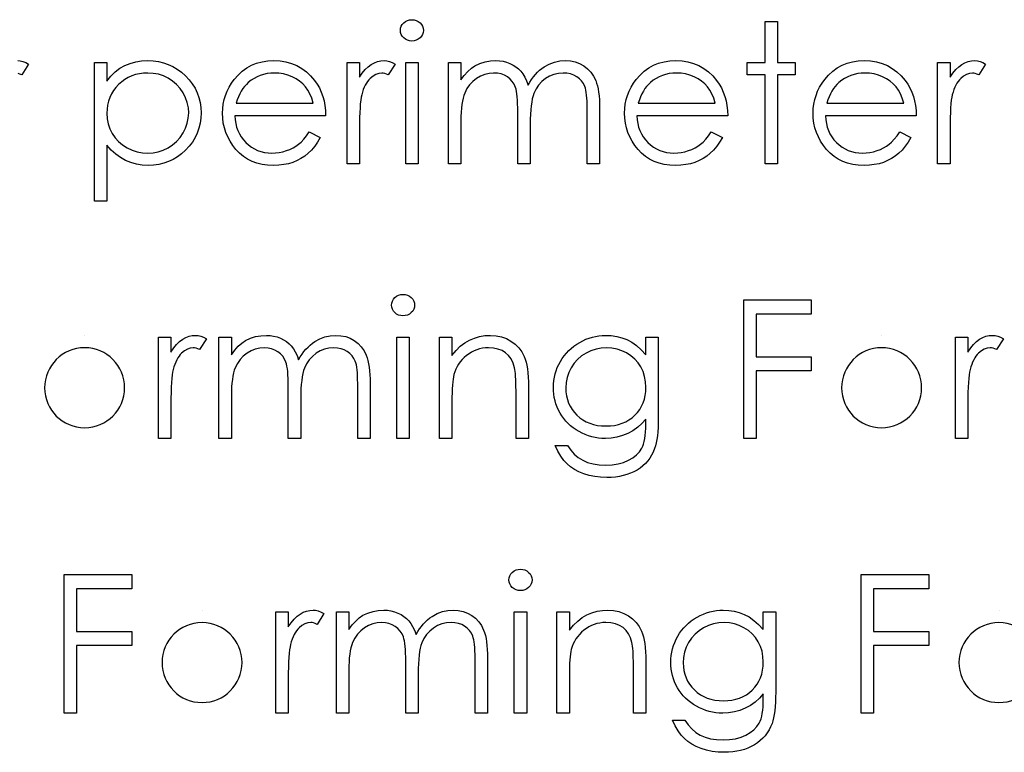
# Model space of a CAD drawing. Header units: inches. Extents: x -122 to 123, y -201 to 75.
# Tile 168 of 191: x -3.22 to -2.333, y 66.798 to 67.459. Entities that reach past the tile are written whole.
import ezdxf

# ---------------------------------------------------------------- set-up
doc = ezdxf.new("R2010")
doc.units = ezdxf.units.IN
doc.header["$MEASUREMENT"] = 0

msp = doc.modelspace()

# ---------------------------------------------------------------- linework, layer by layer
at = {"color": 7, "linetype": 'Continuous'}
for p, q in [((-3.16185, 67.17439), (-3.16185, 67.17439)), ((-2.44391, 67.17439), (-2.44391, 67.17439)), ((-3.05608, 66.92669), (-3.05609, 66.92669)), ((-2.33814, 66.92669), (-2.33814, 66.92669))]:
    msp.add_line(p, q, dxfattribs=at)
at = {"color": 7, "linetype": 'Continuous', "flags": 128}
for points in [[(-2.86708, 67.45895), (-2.865, 67.45878), (-2.86308, 67.45825), (-2.8613, 67.45735), (-2.8597, 67.45613), (-2.85834, 67.45465), (-2.85739, 67.453), (-2.85682, 67.45122), (-2.85662, 67.44929), (-2.85662, 67.44929), (-2.85682, 67.44741), (-2.85739, 67.44566), (-2.85834, 67.44403), (-2.8597, 67.44255), (-2.8613, 67.44133), (-2.86308, 67.44043), (-2.865, 67.4399), (-2.86708, 67.43972), (-2.86708, 67.43972), (-2.86914, 67.4399), (-2.87101, 67.44043), (-2.87279, 67.44133), (-2.87439, 67.44255), (-2.87572, 67.44403), (-2.87667, 67.44566), (-2.87725, 67.44741), (-2.87745, 67.44929), (-2.87745, 67.44929), (-2.87725, 67.45122), (-2.87667, 67.453), (-2.87572, 67.45465), (-2.87439, 67.45613), (-2.87279, 67.45735), (-2.87101, 67.45825), (-2.86914, 67.45878), (-2.86708, 67.45895)], [(-2.54892, 67.45735), (-2.53771, 67.45735), (-2.53771, 67.45735), (-2.53771, 67.42049), (-2.53771, 67.42049), (-2.52168, 67.42049), (-2.52168, 67.42049), (-2.52168, 67.40928), (-2.52168, 67.40928), (-2.53771, 67.40928), (-2.53771, 67.40928), (-2.53771, 67.32915), (-2.53771, 67.32915), (-2.54892, 67.32915), (-2.54892, 67.32915), (-2.54892, 67.40928), (-2.54892, 67.40928), (-2.56495, 67.40928), (-2.56495, 67.40928), (-2.56495, 67.42049), (-2.56495, 67.42049), (-2.54892, 67.42049), (-2.54892, 67.42049), (-2.54892, 67.45735)], [(-3.22215, 67.4221), (-3.21982, 67.4219), (-3.21742, 67.42132), (-3.21494, 67.42034), (-3.21238, 67.41897), (-3.21238, 67.41897), (-3.21854, 67.40925), (-3.21854, 67.40925), (-3.22017, 67.40995), (-3.22167, 67.41048)], [(-3.15309, 67.42049), (-3.14187, 67.42049), (-3.14187, 67.42049), (-3.14187, 67.40359), (-3.14187, 67.40359), (-3.13819, 67.4081), (-3.13426, 67.41193), (-3.13005, 67.41513), (-3.12557, 67.41766), (-3.12081, 67.41959), (-3.11581, 67.42099), (-3.11052, 67.42182), (-3.10496, 67.4221), (-3.10496, 67.4221), (-3.1001, 67.42187), (-3.0954, 67.42124), (-3.09089, 67.42017), (-3.08656, 67.41864), (-3.0824, 67.41671), (-3.07845, 67.41433), (-3.07464, 67.41153), (-3.07103, 67.4083), (-3.06773, 67.40477), (-3.06487, 67.40104), (-3.06244, 67.39716), (-3.06047, 67.3931), (-3.05891, 67.38884), (-3.05781, 67.38444), (-3.05716, 67.37983), (-3.05694, 67.37507), (-3.05694, 67.37507), (-3.05716, 67.37021), (-3.05781, 67.36553), (-3.05889, 67.36105), (-3.06042, 67.35674), (-3.06239, 67.35261), (-3.0648, 67.34868), (-3.06763, 67.34495), (-3.07091, 67.34139), (-3.07449, 67.33814), (-3.07824, 67.33533), (-3.0822, 67.33295), (-3.08631, 67.331), (-3.09061, 67.3295), (-3.0951, 67.32842), (-3.09978, 67.32777), (-3.10461, 67.32754), (-3.10461, 67.32754), (-3.11005, 67.32782), (-3.11528, 67.3287), (-3.12026, 67.3301), (-3.12504, 67.3321), (-3.12958, 67.33466), (-3.13391, 67.33779), (-3.13799, 67.34147), (-3.14187, 67.3457), (-3.14187, 67.3457), (-3.14187, 67.29549), (-3.14187, 67.29549), (-3.15309, 67.29549), (-3.15309, 67.29549), (-3.15309, 67.42049)], [(-2.95953, 67.35799), (-2.94956, 67.35276), (-2.94956, 67.35276), (-2.95202, 67.34858), (-2.95465, 67.34482), (-2.95745, 67.34147), (-2.96046, 67.33856), (-2.96364, 67.33603), (-2.96699, 67.33383), (-2.97057, 67.33193), (-2.97433, 67.33035), (-2.97831, 67.32912), (-2.98254, 67.32825), (-2.98702, 67.32772), (-2.99176, 67.32754), (-2.99176, 67.32754), (-2.99701, 67.32777), (-3.00197, 67.32845), (-3.00663, 67.32957), (-3.01101, 67.33115), (-3.01507, 67.33318), (-3.01885, 67.33566), (-3.02236, 67.33859), (-3.02554, 67.34197), (-3.02839, 67.34562), (-3.03087, 67.3494), (-3.03295, 67.35331), (-3.03465, 67.35734), (-3.036, 67.36147), (-3.03695, 67.36571), (-3.0375, 67.37009), (-3.03771, 67.37457), (-3.03771, 67.37457), (-3.03753, 67.37878), (-3.03705, 67.38288), (-3.03623, 67.38686), (-3.03508, 67.39075), (-3.0336, 67.3945), (-3.0318, 67.39813), (-3.02964, 67.40166), (-3.02719, 67.40507), (-3.02719, 67.40507), (-3.02371, 67.40905), (-3.01995, 67.41253), (-3.01592, 67.41544), (-3.01159, 67.41784), (-3.00698, 67.41969), (-3.0021, 67.42104), (-2.99694, 67.42182), (-2.99148, 67.4221), (-2.99148, 67.4221), (-2.98587, 67.42182), (-2.98054, 67.42097), (-2.97551, 67.41957), (-2.97077, 67.41761), (-2.96632, 67.41508), (-2.96216, 67.41198), (-2.95828, 67.40832), (-2.9547, 67.40412), (-2.9547, 67.40412), (-2.95239, 67.40084), (-2.95042, 67.39738), (-2.94871, 67.3937), (-2.94734, 67.38984), (-2.94623, 67.38579), (-2.94543, 67.38153), (-2.94496, 67.37707), (-2.94476, 67.37242), (-2.94476, 67.37242), (-3.02649, 67.37242), (-3.02649, 67.37242), (-3.02626, 67.36881), (-3.02576, 67.36536), (-3.02496, 67.36207), (-3.02386, 67.35897), (-3.02251, 67.35604), (-3.02085, 67.35326), (-3.0189, 67.35066), (-3.01667, 67.3482), (-3.01422, 67.346), (-3.01164, 67.34407), (-3.00891, 67.34244), (-3.00603, 67.34112), (-3.00302, 67.34009), (-2.99987, 67.33936), (-2.99659, 67.33891), (-2.99316, 67.33876), (-2.99316, 67.33876), (-2.9898, 67.33889), (-2.98652, 67.33929), (-2.98327, 67.33996), (-2.98006, 67.34089), (-2.97698, 67.34204), (-2.97415, 67.34339), (-2.97157, 67.3449), (-2.96922, 67.34658), (-2.96694, 67.3486), (-2.96456, 67.35121), (-2.96208, 67.35431), (-2.95953, 67.35799)], [(-2.92553, 67.42049), (-2.91431, 67.42049), (-2.91431, 67.42049), (-2.91431, 67.40705), (-2.91431, 67.40705), (-2.91175, 67.41075), (-2.90912, 67.41391), (-2.90645, 67.41649), (-2.90369, 67.41854), (-2.90086, 67.42009), (-2.89796, 67.42122), (-2.89503, 67.42187), (-2.89202, 67.4221), (-2.89202, 67.4221), (-2.88969, 67.4219), (-2.88729, 67.42132), (-2.88481, 67.42034), (-2.88226, 67.41897), (-2.88226, 67.41897), (-2.88842, 67.40925), (-2.88842, 67.40925), (-2.89004, 67.40995), (-2.89155, 67.41048), (-2.89292, 67.41078), (-2.89415, 67.41088), (-2.89415, 67.41088), (-2.89683, 67.41058), (-2.89948, 67.40968), (-2.90206, 67.40817), (-2.90462, 67.40607), (-2.90584, 67.40479), (-2.907, 67.40334), (-2.90805, 67.40174), (-2.90905, 67.39996), (-2.90998, 67.39801), (-2.91083, 67.3959), (-2.9116, 67.39363), (-2.9123, 67.3912), (-2.9123, 67.3912), (-2.91278, 67.38902), (-2.91318, 67.38634), (-2.91353, 67.38316), (-2.91381, 67.37948), (-2.91403, 67.37532), (-2.91418, 67.37066), (-2.91428, 67.36551), (-2.91431, 67.35985), (-2.91431, 67.35985), (-2.91431, 67.32915), (-2.91431, 67.32915), (-2.92553, 67.32915), (-2.92553, 67.32915), (-2.92553, 67.42049)], [(-2.87264, 67.42049), (-2.86142, 67.42049), (-2.86142, 67.42049), (-2.86142, 67.32915), (-2.86142, 67.32915), (-2.87264, 67.32915), (-2.87264, 67.32915), (-2.87264, 67.42049)], [(-2.83418, 67.42049), (-2.82296, 67.42049), (-2.82296, 67.42049), (-2.82296, 67.40462), (-2.82296, 67.40462), (-2.81986, 67.40872), (-2.8167, 67.41223), (-2.81352, 67.41513), (-2.81029, 67.41746), (-2.81029, 67.41746), (-2.80576, 67.41949), (-2.8011, 67.42094), (-2.79634, 67.4218), (-2.79146, 67.4221), (-2.79146, 67.4221), (-2.78816, 67.42192), (-2.78495, 67.42144), (-2.78182, 67.42062), (-2.77879, 67.41947), (-2.77591, 67.41804), (-2.77333, 67.41641), (-2.771, 67.41456), (-2.76898, 67.41248), (-2.76715, 67.41008), (-2.76542, 67.4072), (-2.76384, 67.40387), (-2.76239, 67.40004), (-2.76239, 67.40004), (-2.76089, 67.40266), (-2.75928, 67.40512), (-2.75758, 67.40742), (-2.7558, 67.40955), (-2.75393, 67.41153), (-2.75197, 67.41333), (-2.74992, 67.41498), (-2.74777, 67.41646), (-2.74331, 67.41892), (-2.73865, 67.42069), (-2.73387, 67.42175), (-2.72889, 67.4221), (-2.72889, 67.4221), (-2.7243, 67.4218), (-2.72, 67.42092), (-2.71597, 67.41942), (-2.71221, 67.41734), (-2.70883, 67.41473), (-2.7059, 67.41165), (-2.70345, 67.40812), (-2.70147, 67.40409), (-2.70064, 67.40184), (-2.69994, 67.39931), (-2.69934, 67.39653), (-2.69884, 67.39348), (-2.69846, 67.39017), (-2.69819, 67.38659), (-2.69801, 67.38273), (-2.69796, 67.37863), (-2.69796, 67.37863), (-2.69796, 67.32915), (-2.69796, 67.32915), (-2.70918, 67.32915), (-2.70918, 67.32915), (-2.70918, 67.37868), (-2.70918, 67.37868), (-2.7092, 67.38218), (-2.7093, 67.38541), (-2.70948, 67.38834), (-2.70971, 67.391), (-2.71001, 67.39335), (-2.71038, 67.39543), (-2.71081, 67.39723), (-2.71131, 67.39873), (-2.71256, 67.40134), (-2.71419, 67.40369), (-2.71619, 67.40574), (-2.71857, 67.40755), (-2.72125, 67.409), (-2.7242, 67.41005), (-2.72738, 67.41068), (-2.73084, 67.41088), (-2.73084, 67.41088), (-2.73507, 67.41058), (-2.7391, 67.40963), (-2.74298, 67.40807), (-2.74666, 67.40587), (-2.75002, 67.40317), (-2.75287, 67.40004), (-2.75525, 67.39648), (-2.75716, 67.39252), (-2.75793, 67.39027), (-2.75861, 67.38767), (-2.75916, 67.38471), (-2.75964, 67.38141), (-2.75999, 67.37775), (-2.76026, 67.37374), (-2.76041, 67.36939), (-2.76046, 67.36468), (-2.76046, 67.36468), (-2.76046, 67.32915), (-2.76046, 67.32915), (-2.77168, 67.32915), (-2.77168, 67.32915), (-2.77168, 67.3756), (-2.77168, 67.3756), (-2.7717, 67.37953), (-2.7718, 67.38316), (-2.77198, 67.38644), (-2.77221, 67.38939), (-2.77251, 67.39202), (-2.77286, 67.3943), (-2.77328, 67.39628), (-2.77378, 67.39791), (-2.77501, 67.40071), (-2.77664, 67.40322), (-2.77867, 67.40542), (-2.78107, 67.40732), (-2.78377, 67.40887), (-2.78675, 67.41), (-2.78996, 67.41065), (-2.79341, 67.41088), (-2.79341, 67.41088), (-2.79747, 67.41058), (-2.8014, 67.40965), (-2.80521, 67.40812), (-2.80886, 67.406), (-2.81222, 67.40334), (-2.81512, 67.40026), (-2.81755, 67.39678), (-2.81951, 67.39285), (-2.82031, 67.39065), (-2.82101, 67.38819), (-2.82161, 67.38544), (-2.82209, 67.38241), (-2.82249, 67.37913), (-2.82274, 67.37555), (-2.82291, 67.37172), (-2.82296, 67.36758), (-2.82296, 67.36758), (-2.82296, 67.32915), (-2.82296, 67.32915), (-2.83418, 67.32915), (-2.83418, 67.32915), (-2.83418, 67.42049)], [(-2.59735, 67.35799), (-2.58738, 67.35276), (-2.58738, 67.35276), (-2.58984, 67.34858), (-2.59247, 67.34482), (-2.59527, 67.34147), (-2.59828, 67.33856), (-2.60146, 67.33603), (-2.60481, 67.33383), (-2.60839, 67.33193), (-2.61215, 67.33035), (-2.61613, 67.32912), (-2.62036, 67.32825), (-2.62484, 67.32772), (-2.62958, 67.32754), (-2.62958, 67.32754), (-2.63484, 67.32777), (-2.63979, 67.32845), (-2.64445, 67.32957), (-2.64883, 67.33115), (-2.65289, 67.33318), (-2.65667, 67.33566), (-2.66018, 67.33859), (-2.66336, 67.34197), (-2.66621, 67.34562), (-2.66869, 67.3494), (-2.67077, 67.35331), (-2.67247, 67.35734), (-2.67382, 67.36147), (-2.67477, 67.36571), (-2.67533, 67.37009), (-2.67553, 67.37457), (-2.67553, 67.37457), (-2.67535, 67.37878), (-2.67487, 67.38288), (-2.67405, 67.38686), (-2.6729, 67.39075), (-2.67142, 67.3945), (-2.66962, 67.39813), (-2.66746, 67.40166), (-2.66501, 67.40507), (-2.66501, 67.40507), (-2.66153, 67.40905), (-2.65777, 67.41253), (-2.65374, 67.41544), (-2.64941, 67.41784), (-2.6448, 67.41969), (-2.63992, 67.42104), (-2.63476, 67.42182), (-2.6293, 67.4221), (-2.6293, 67.4221), (-2.62369, 67.42182), (-2.61836, 67.42097), (-2.61333, 67.41957), (-2.60859, 67.41761), (-2.60414, 67.41508), (-2.59998, 67.41198), (-2.5961, 67.40832), (-2.59252, 67.40412), (-2.59252, 67.40412), (-2.59021, 67.40084), (-2.58824, 67.39738), (-2.58653, 67.3937), (-2.58516, 67.38984), (-2.58405, 67.38579), (-2.58325, 67.38153), (-2.58278, 67.37707), (-2.58258, 67.37242), (-2.58258, 67.37242), (-2.66431, 67.37242), (-2.66431, 67.37242), (-2.66408, 67.36881), (-2.66358, 67.36536), (-2.66278, 67.36207), (-2.66168, 67.35897), (-2.66033, 67.35604), (-2.65867, 67.35326), (-2.65672, 67.35066), (-2.65449, 67.3482), (-2.65204, 67.346), (-2.64946, 67.34407), (-2.64673, 67.34244), (-2.64385, 67.34112), (-2.64085, 67.34009), (-2.63769, 67.33936), (-2.63441, 67.33891), (-2.63098, 67.33876), (-2.63098, 67.33876), (-2.62762, 67.33889), (-2.62434, 67.33929), (-2.62109, 67.33996), (-2.61788, 67.34089), (-2.6148, 67.34204), (-2.61197, 67.34339), (-2.60939, 67.3449), (-2.60704, 67.34658), (-2.60476, 67.3486), (-2.60238, 67.35121), (-2.5999, 67.35431), (-2.59735, 67.35799)], [(-2.42748, 67.35799), (-2.41751, 67.35276), (-2.41751, 67.35276), (-2.41997, 67.34858), (-2.4226, 67.34482), (-2.4254, 67.34147), (-2.42841, 67.33856), (-2.43159, 67.33603), (-2.43494, 67.33383), (-2.43852, 67.33193), (-2.44228, 67.33035), (-2.44626, 67.32912), (-2.45049, 67.32825), (-2.45497, 67.32772), (-2.45971, 67.32754), (-2.45971, 67.32754), (-2.46496, 67.32777), (-2.46992, 67.32845), (-2.47458, 67.32957), (-2.47896, 67.33115), (-2.48302, 67.33318), (-2.4868, 67.33566), (-2.4903, 67.33859), (-2.49348, 67.34197), (-2.49634, 67.34562), (-2.49882, 67.3494), (-2.5009, 67.35331), (-2.5026, 67.35734), (-2.50395, 67.36147), (-2.5049, 67.36571), (-2.50545, 67.37009), (-2.50565, 67.37457), (-2.50565, 67.37457), (-2.50548, 67.37878), (-2.505, 67.38288), (-2.50418, 67.38686), (-2.50302, 67.39075), (-2.50155, 67.3945), (-2.49974, 67.39813), (-2.49759, 67.40166), (-2.49514, 67.40507), (-2.49514, 67.40507), (-2.49166, 67.40905), (-2.4879, 67.41253), (-2.48387, 67.41544), (-2.47954, 67.41784), (-2.47493, 67.41969), (-2.47005, 67.42104), (-2.46489, 67.42182), (-2.45943, 67.4221), (-2.45943, 67.4221), (-2.45382, 67.42182), (-2.44849, 67.42097), (-2.44345, 67.41957), (-2.43872, 67.41761), (-2.43426, 67.41508), (-2.43011, 67.41198), (-2.42623, 67.40832), (-2.42265, 67.40412), (-2.42265, 67.40412), (-2.42034, 67.40084), (-2.41836, 67.39738), (-2.41666, 67.3937), (-2.41528, 67.38984), (-2.41418, 67.38579), (-2.41338, 67.38153), (-2.41291, 67.37707), (-2.41271, 67.37242), (-2.41271, 67.37242), (-2.49444, 67.37242), (-2.49444, 67.37242), (-2.49421, 67.36881), (-2.49371, 67.36536), (-2.49291, 67.36207), (-2.49181, 67.35897), (-2.49045, 67.35604), (-2.4888, 67.35326), (-2.48685, 67.35066), (-2.48462, 67.3482), (-2.48217, 67.346), (-2.47959, 67.34407), (-2.47686, 67.34244), (-2.47398, 67.34112), (-2.47097, 67.34009), (-2.46782, 67.33936), (-2.46454, 67.33891), (-2.46111, 67.33876), (-2.46111, 67.33876), (-2.45775, 67.33889), (-2.45447, 67.33929), (-2.45122, 67.33996), (-2.44801, 67.34089), (-2.44493, 67.34204), (-2.4421, 67.34339), (-2.43952, 67.3449), (-2.43717, 67.34658), (-2.43489, 67.3486), (-2.43251, 67.35121), (-2.43003, 67.35431), (-2.42748, 67.35799)], [(-2.39348, 67.42049), (-2.38226, 67.42049), (-2.38226, 67.42049), (-2.38226, 67.40705), (-2.38226, 67.40705), (-2.3797, 67.41075), (-2.37707, 67.41391), (-2.37439, 67.41649), (-2.37164, 67.41854), (-2.36881, 67.42009), (-2.36591, 67.42122), (-2.36298, 67.42187), (-2.35997, 67.4221), (-2.35997, 67.4221), (-2.35764, 67.4219), (-2.35524, 67.42132), (-2.35276, 67.42034), (-2.35021, 67.41897), (-2.35021, 67.41897), (-2.35636, 67.40925), (-2.35636, 67.40925), (-2.35799, 67.40995), (-2.35949, 67.41048), (-2.36087, 67.41078), (-2.3621, 67.41088), (-2.3621, 67.41088), (-2.36478, 67.41058), (-2.36743, 67.40968), (-2.37001, 67.40817), (-2.37257, 67.40607), (-2.37379, 67.40479), (-2.37494, 67.40334), (-2.376, 67.40174), (-2.377, 67.39996), (-2.37792, 67.39801), (-2.37878, 67.3959), (-2.37955, 67.39363), (-2.38025, 67.3912), (-2.38025, 67.3912), (-2.38073, 67.38902), (-2.38113, 67.38634), (-2.38148, 67.38316), (-2.38176, 67.37948), (-2.38198, 67.37532), (-2.38213, 67.37066), (-2.38223, 67.36551), (-2.38226, 67.35985), (-2.38226, 67.35985), (-2.38226, 67.32915), (-2.38226, 67.32915), (-2.39347, 67.32915), (-2.39347, 67.32915), (-2.39347, 67.42049)], [(-3.10506, 67.41088), (-3.10887, 67.41073), (-3.11252, 67.41023), (-3.11603, 67.40943), (-3.11939, 67.40827), (-3.12259, 67.40682), (-3.12562, 67.40504), (-3.12853, 67.40292), (-3.13125, 67.40049), (-3.13373, 67.39781), (-3.13589, 67.39498), (-3.13772, 67.39197), (-3.13922, 67.38882), (-3.14037, 67.38551), (-3.1412, 67.38203), (-3.1417, 67.3784), (-3.14187, 67.37462), (-3.14187, 67.37462), (-3.14157, 67.36966), (-3.14069, 67.36498), (-3.13922, 67.36052), (-3.13714, 67.35634), (-3.13451, 67.35251), (-3.13135, 67.34908), (-3.1277, 67.34607), (-3.12354, 67.3435), (-3.11906, 67.34142), (-3.11445, 67.33994), (-3.10975, 67.33906), (-3.10489, 67.33876), (-3.10489, 67.33876), (-3.10013, 67.33906), (-3.09552, 67.33996), (-3.09104, 67.34144), (-3.08673, 67.34355), (-3.0827, 67.34617), (-3.0791, 67.34928), (-3.07594, 67.35286), (-3.07321, 67.35692), (-3.07101, 67.36127), (-3.06941, 67.36573), (-3.06848, 67.37029), (-3.06815, 67.37495), (-3.06815, 67.37495), (-3.06845, 67.37963), (-3.06941, 67.38419), (-3.07096, 67.38864), (-3.07316, 67.39295), (-3.07587, 67.39698), (-3.07902, 67.40051), (-3.0826, 67.40359), (-3.08661, 67.40617), (-3.09094, 67.40822), (-3.09545, 67.4097), (-3.10016, 67.41058), (-3.10506, 67.41088)], [(-2.95598, 67.38363), (-2.9573, 67.38807), (-2.95893, 67.39202), (-2.96081, 67.3955), (-2.96296, 67.39851), (-2.96541, 67.40116), (-2.96827, 67.40354), (-2.97147, 67.40564), (-2.97505, 67.40747), (-2.97886, 67.40897), (-2.98279, 67.41003), (-2.9868, 67.41068), (-2.99091, 67.41088), (-2.99091, 67.41088), (-2.99426, 67.41075), (-2.99752, 67.41035), (-3.00065, 67.40968), (-3.00363, 67.40875), (-3.00653, 67.40752), (-3.00928, 67.40607), (-3.01191, 67.40432), (-3.01444, 67.40231), (-3.01444, 67.40231), (-3.0162, 67.40066), (-3.01782, 67.39881), (-3.01935, 67.39678), (-3.02075, 67.39455), (-3.02206, 67.3921), (-3.02326, 67.38947), (-3.02433, 67.38666), (-3.02531, 67.38363), (-3.02531, 67.38363), (-2.95597, 67.38363)], [(-2.59379, 67.38363), (-2.59512, 67.38807), (-2.59675, 67.39202), (-2.59863, 67.3955), (-2.60078, 67.39851), (-2.60323, 67.40116), (-2.60609, 67.40354), (-2.60929, 67.40564), (-2.61288, 67.40747), (-2.61668, 67.40897), (-2.62061, 67.41003), (-2.62462, 67.41068), (-2.62873, 67.41088), (-2.62873, 67.41088), (-2.63208, 67.41075), (-2.63534, 67.41035), (-2.63847, 67.40968), (-2.64145, 67.40875), (-2.64435, 67.40752), (-2.64711, 67.40607), (-2.64973, 67.40432), (-2.65226, 67.40231), (-2.65226, 67.40231), (-2.65402, 67.40066), (-2.65564, 67.39881), (-2.65717, 67.39678), (-2.65857, 67.39455), (-2.65988, 67.3921), (-2.66108, 67.38947), (-2.66215, 67.38666), (-2.66313, 67.38363), (-2.66313, 67.38363), (-2.59379, 67.38363)], [(-2.42392, 67.38363), (-2.42525, 67.38807), (-2.42688, 67.39202), (-2.42876, 67.3955), (-2.43091, 67.39851), (-2.43336, 67.40116), (-2.43622, 67.40354), (-2.43942, 67.40564), (-2.443, 67.40747), (-2.44681, 67.40897), (-2.45074, 67.41003), (-2.45475, 67.41068), (-2.45885, 67.41088), (-2.45885, 67.41088), (-2.46221, 67.41075), (-2.46546, 67.41035), (-2.46859, 67.40968), (-2.47157, 67.40875), (-2.47448, 67.40752), (-2.47723, 67.40607), (-2.47986, 67.40432), (-2.48239, 67.40231), (-2.48239, 67.40231), (-2.48414, 67.40066), (-2.48577, 67.39881), (-2.4873, 67.39678), (-2.4887, 67.39455), (-2.49, 67.3921), (-2.49121, 67.38947), (-2.49228, 67.38666), (-2.49326, 67.38363), (-2.49326, 67.38363), (-2.42392, 67.38363)], [(-2.8751, 67.21125), (-2.87302, 67.21108), (-2.87109, 67.21055), (-2.86931, 67.20965), (-2.86771, 67.20842), (-2.86636, 67.20694), (-2.8654, 67.20529), (-2.86483, 67.20351), (-2.86463, 67.20159), (-2.86463, 67.20159), (-2.86483, 67.19971), (-2.8654, 67.19796), (-2.86636, 67.19633), (-2.86771, 67.19485), (-2.86931, 67.19362), (-2.87109, 67.19272), (-2.87302, 67.1922), (-2.87509, 67.19202), (-2.87509, 67.19202), (-2.87715, 67.1922), (-2.87903, 67.19272), (-2.8808, 67.19362), (-2.88241, 67.19485), (-2.88373, 67.19633), (-2.88469, 67.19796), (-2.88526, 67.19971), (-2.88546, 67.20159), (-2.88546, 67.20159), (-2.88526, 67.20351), (-2.88469, 67.20529), (-2.88373, 67.20694), (-2.88241, 67.20842), (-2.8808, 67.20965), (-2.87903, 67.21055), (-2.87715, 67.21108), (-2.87509, 67.21125)], [(-2.56815, 67.20644), (-2.50726, 67.20644), (-2.50726, 67.20644), (-2.50726, 67.19362), (-2.50726, 67.19362), (-2.55694, 67.19362), (-2.55694, 67.19362), (-2.55694, 67.15516), (-2.55694, 67.15516), (-2.50726, 67.15516), (-2.50726, 67.15516), (-2.50726, 67.14234), (-2.50726, 67.14234), (-2.55694, 67.14234), (-2.55694, 67.14234), (-2.55694, 67.08144), (-2.55694, 67.08144), (-2.56815, 67.08144), (-2.56815, 67.08144), (-2.56815, 67.20644)], [(-3.0954, 67.17279), (-3.08418, 67.17279), (-3.08418, 67.17279), (-3.08418, 67.15934), (-3.08418, 67.15934), (-3.08163, 67.16305), (-3.079, 67.1662), (-3.07632, 67.16878), (-3.07356, 67.17084), (-3.07073, 67.17239), (-3.06783, 67.17352), (-3.0649, 67.17417), (-3.06189, 67.17439), (-3.06189, 67.17439), (-3.05957, 67.17419), (-3.05716, 67.17362), (-3.05468, 67.17264), (-3.05213, 67.17126), (-3.05213, 67.17126), (-3.05829, 67.16155), (-3.05829, 67.16155), (-3.05992, 67.16225), (-3.06142, 67.16277), (-3.0628, 67.16307), (-3.06402, 67.16317), (-3.06402, 67.16317), (-3.0667, 67.16287), (-3.06936, 67.16197), (-3.07193, 67.16047), (-3.07449, 67.15837), (-3.07572, 67.15709), (-3.07687, 67.15564), (-3.07792, 67.15403), (-3.07892, 67.15226), (-3.07985, 67.1503), (-3.0807, 67.1482), (-3.08148, 67.14592), (-3.08218, 67.14349), (-3.08218, 67.14349), (-3.08265, 67.14131), (-3.08305, 67.13864), (-3.0834, 67.13546), (-3.08368, 67.13177), (-3.0839, 67.12762), (-3.08405, 67.12296), (-3.08415, 67.1178), (-3.08418, 67.11214), (-3.08418, 67.11214), (-3.08418, 67.08144), (-3.08418, 67.08144), (-3.0954, 67.08144), (-3.0954, 67.08144), (-3.0954, 67.17279)], [(-3.04091, 67.17279), (-3.02969, 67.17279), (-3.02969, 67.17279), (-3.02969, 67.15691), (-3.02969, 67.15691), (-3.02659, 67.16102), (-3.02343, 67.16453), (-3.02025, 67.16743), (-3.01702, 67.16976), (-3.01702, 67.16976), (-3.01249, 67.17179), (-3.00783, 67.17324), (-3.00307, 67.17409), (-2.99819, 67.17439), (-2.99819, 67.17439), (-2.99489, 67.17422), (-2.99168, 67.17374), (-2.98855, 67.17292), (-2.98552, 67.17176), (-2.98264, 67.17034), (-2.98006, 67.16871), (-2.97773, 67.16686), (-2.97571, 67.16478), (-2.97388, 67.16237), (-2.97215, 67.15949), (-2.97057, 67.15616), (-2.96912, 67.15233), (-2.96912, 67.15233), (-2.96762, 67.15496), (-2.96602, 67.15742), (-2.96431, 67.15972), (-2.96253, 67.16185), (-2.96066, 67.16383), (-2.9587, 67.16563), (-2.95665, 67.16728), (-2.9545, 67.16876), (-2.95004, 67.17121), (-2.94538, 67.17299), (-2.9406, 67.17404), (-2.93562, 67.17439), (-2.93562, 67.17439), (-2.93103, 67.17409), (-2.92673, 67.17322), (-2.9227, 67.17171), (-2.91894, 67.16963), (-2.91556, 67.16703), (-2.91263, 67.16395), (-2.91018, 67.16042), (-2.9082, 67.15639), (-2.90737, 67.15414), (-2.90667, 67.15161), (-2.90607, 67.14883), (-2.90557, 67.14577), (-2.90519, 67.14247), (-2.90492, 67.13889), (-2.90474, 67.13503), (-2.90469, 67.13092), (-2.90469, 67.13092), (-2.90469, 67.08144), (-2.90469, 67.08144), (-2.91591, 67.08144), (-2.91591, 67.08144), (-2.91591, 67.13097), (-2.91591, 67.13097), (-2.91594, 67.13448), (-2.91604, 67.13771), (-2.91621, 67.14064), (-2.91644, 67.14329), (-2.91674, 67.14565), (-2.91711, 67.14772), (-2.91754, 67.14953), (-2.91804, 67.15103), (-2.91929, 67.15363), (-2.92092, 67.15599), (-2.92292, 67.15804), (-2.9253, 67.15984), (-2.92798, 67.1613), (-2.93093, 67.16235), (-2.93411, 67.16297), (-2.93757, 67.16317), (-2.93757, 67.16317), (-2.9418, 67.16287), (-2.94583, 67.16192), (-2.94971, 67.16037), (-2.9534, 67.15817), (-2.95675, 67.15546), (-2.95961, 67.15233), (-2.96198, 67.14878), (-2.96389, 67.14482), (-2.96466, 67.14257), (-2.96534, 67.13996), (-2.96589, 67.13701), (-2.96637, 67.1337), (-2.96672, 67.13005), (-2.96699, 67.12604), (-2.96714, 67.12168), (-2.96719, 67.11698), (-2.96719, 67.11698), (-2.96719, 67.08144), (-2.96719, 67.08144), (-2.97841, 67.08144), (-2.97841, 67.08144), (-2.97841, 67.12789), (-2.97841, 67.12789), (-2.97844, 67.13182), (-2.97854, 67.13546), (-2.97871, 67.13874), (-2.97894, 67.14169), (-2.97924, 67.14432), (-2.97959, 67.1466), (-2.98001, 67.14858), (-2.98051, 67.1502), (-2.98174, 67.15301), (-2.98337, 67.15551), (-2.9854, 67.15772), (-2.9878, 67.15962), (-2.9905, 67.16117), (-2.99348, 67.1623), (-2.99669, 67.16295), (-3.00014, 67.16317), (-3.00014, 67.16317), (-3.0042, 67.16287), (-3.00813, 67.16195), (-3.01194, 67.16042), (-3.01559, 67.15829), (-3.01895, 67.15564), (-3.02185, 67.15256), (-3.02428, 67.14908), (-3.02624, 67.14515), (-3.02704, 67.14294), (-3.02774, 67.14049), (-3.02834, 67.13773), (-3.02882, 67.1347), (-3.02922, 67.13142), (-3.02947, 67.12784), (-3.02964, 67.12401), (-3.02969, 67.11988), (-3.02969, 67.11988), (-3.02969, 67.08144), (-3.02969, 67.08144), (-3.04091, 67.08144), (-3.04091, 67.08144), (-3.04091, 67.17279)], [(-2.84219, 67.17279), (-2.83097, 67.17279), (-2.83097, 67.17279), (-2.83097, 67.15631), (-2.83097, 67.15631), (-2.82729, 67.16072), (-2.82344, 67.1645), (-2.81938, 67.16761), (-2.81512, 67.17009), (-2.81069, 67.17196), (-2.80606, 67.17332), (-2.80123, 67.17412), (-2.79622, 67.17439), (-2.79622, 67.17439), (-2.79116, 67.17407), (-2.7864, 67.17312), (-2.78195, 67.17149), (-2.77779, 67.16923), (-2.77403, 67.16643), (-2.77078, 67.16317), (-2.76807, 67.15947), (-2.7659, 67.15531), (-2.76499, 67.15298), (-2.76422, 67.15033), (-2.76357, 67.1474), (-2.76302, 67.14414), (-2.76261, 67.14059), (-2.76231, 67.13673), (-2.76211, 67.13255), (-2.76206, 67.12809), (-2.76206, 67.12809), (-2.76206, 67.08144), (-2.76206, 67.08144), (-2.77328, 67.08144), (-2.77328, 67.08144), (-2.77328, 67.12441), (-2.77328, 67.12441), (-2.77331, 67.12814), (-2.77336, 67.13155), (-2.77346, 67.13463), (-2.77361, 67.13741), (-2.77381, 67.13984), (-2.77403, 67.14194), (-2.77431, 67.14374), (-2.77461, 67.1452), (-2.77461, 67.1452), (-2.77589, 67.1494), (-2.77766, 67.15306), (-2.77992, 67.15614), (-2.78265, 67.15867), (-2.78585, 67.16065), (-2.78951, 67.16205), (-2.79361, 67.1629), (-2.79817, 67.16317), (-2.79817, 67.16317), (-2.80088, 67.16307), (-2.80351, 67.16275), (-2.80608, 67.1622), (-2.80856, 67.16145), (-2.81099, 67.16045), (-2.81335, 67.15927), (-2.81562, 67.15784), (-2.81783, 67.15621), (-2.81991, 67.15441), (-2.82178, 67.15253), (-2.82349, 67.15053), (-2.82501, 67.14843), (-2.82634, 67.14622), (-2.82749, 67.14392), (-2.82847, 67.14149), (-2.82925, 67.13899), (-2.82925, 67.13899), (-2.82965, 67.13713), (-2.83, 67.13493), (-2.8303, 67.1324), (-2.83055, 67.1295), (-2.83072, 67.12627), (-2.83087, 67.12268), (-2.83095, 67.11875), (-2.83097, 67.11447), (-2.83097, 67.11447), (-2.83097, 67.08144), (-2.83097, 67.08144), (-2.84219, 67.08144), (-2.84219, 67.08144), (-2.84219, 67.17279)], [(-2.6563, 67.17279), (-2.64508, 67.17279), (-2.64508, 67.17279), (-2.64508, 67.1003), (-2.64508, 67.1003), (-2.64513, 67.09567), (-2.64528, 67.09136), (-2.64555, 67.08738), (-2.6459, 67.08372), (-2.64638, 67.08037), (-2.64695, 67.07736), (-2.64763, 67.07466), (-2.64841, 67.07228), (-2.64841, 67.07228), (-2.64966, 67.06922), (-2.65111, 67.06637), (-2.65276, 67.06369), (-2.65464, 67.06119), (-2.65675, 67.05886), (-2.65902, 67.0567), (-2.66153, 67.05473), (-2.66426, 67.05295), (-2.66714, 67.05137), (-2.67017, 67.04999), (-2.67335, 67.04882), (-2.67668, 67.04789), (-2.68013, 67.04714), (-2.68374, 67.04661), (-2.68749, 67.04629), (-2.69138, 67.04619), (-2.69138, 67.04619), (-2.69704, 67.04639), (-2.70239, 67.04704), (-2.70748, 67.04807), (-2.71226, 67.04954), (-2.71667, 67.05137), (-2.72065, 67.05347), (-2.72418, 67.05585), (-2.72731, 67.05853), (-2.73016, 67.06169), (-2.73289, 67.06547), (-2.73552, 67.06993), (-2.73803, 67.07503), (-2.73803, 67.07503), (-2.72681, 67.07503), (-2.72681, 67.07503), (-2.72398, 67.07083), (-2.72075, 67.06722), (-2.71714, 67.06417), (-2.71316, 67.06171), (-2.70873, 67.05983), (-2.7038, 67.05848), (-2.69839, 67.05768), (-2.69245, 67.05741), (-2.69245, 67.05741), (-2.68659, 67.05768), (-2.68121, 67.05848), (-2.6763, 67.05983), (-2.67187, 67.06171), (-2.66796, 67.06402), (-2.66466, 67.06659), (-2.66198, 67.06945), (-2.65988, 67.07258), (-2.65902, 67.07436), (-2.6583, 67.07639), (-2.6577, 67.07869), (-2.6572, 67.08127), (-2.6568, 67.0841), (-2.65652, 67.0872), (-2.65634, 67.09058), (-2.65629, 67.09421), (-2.65629, 67.09421), (-2.65629, 67.09895), (-2.65629, 67.09895), (-2.6598, 67.09497), (-2.66366, 67.09146), (-2.66789, 67.08845), (-2.6725, 67.08595), (-2.67735, 67.08397), (-2.68236, 67.08257), (-2.68749, 67.08172), (-2.6928, 67.08144), (-2.6928, 67.08144), (-2.69593, 67.08154), (-2.69901, 67.08184), (-2.70204, 67.08232), (-2.70502, 67.083), (-2.70795, 67.08387), (-2.71083, 67.08495), (-2.71369, 67.0862), (-2.71647, 67.08765), (-2.71915, 67.08928), (-2.72167, 67.09103), (-2.72405, 67.09291), (-2.72628, 67.09494), (-2.72834, 67.09709), (-2.73024, 67.09937), (-2.73199, 67.1018), (-2.73359, 67.10436), (-2.735, 67.10701), (-2.73622, 67.10974), (-2.73727, 67.11252), (-2.73813, 67.11537), (-2.73878, 67.11828), (-2.73925, 67.12126), (-2.73953, 67.12431), (-2.73963, 67.12742), (-2.73963, 67.12742), (-2.73953, 67.13052), (-2.73923, 67.1336), (-2.73875, 67.13661), (-2.73805, 67.13956), (-2.73717, 67.14247), (-2.7361, 67.14532), (-2.73482, 67.1481), (-2.73334, 67.15085), (-2.73169, 67.15351), (-2.72989, 67.15601), (-2.72793, 67.15837), (-2.72583, 67.1606), (-2.72358, 67.16267), (-2.72117, 67.1646), (-2.71862, 67.1664), (-2.71592, 67.16806), (-2.71311, 67.16953), (-2.71028, 67.17084), (-2.7074, 67.17191), (-2.7045, 67.17281), (-2.70154, 67.17349), (-2.69854, 67.17399), (-2.69551, 67.17429), (-2.69245, 67.17439), (-2.69245, 67.17439), (-2.68742, 67.17414), (-2.68256, 67.17342), (-2.67788, 67.17221), (-2.67337, 67.17051), (-2.66899, 67.16821), (-2.66466, 67.16515), (-2.66045, 67.16135), (-2.65629, 67.15681), (-2.65629, 67.15681), (-2.65629, 67.17279)], [(-2.37745, 67.17279), (-2.36623, 67.17279), (-2.36623, 67.17279), (-2.36623, 67.15934), (-2.36623, 67.15934), (-2.36368, 67.16305), (-2.36105, 67.1662), (-2.35837, 67.16878), (-2.35561, 67.17084), (-2.35278, 67.17239), (-2.34988, 67.17352), (-2.34695, 67.17417), (-2.34395, 67.17439), (-2.34395, 67.17439), (-2.34162, 67.17419), (-2.33921, 67.17362), (-2.33673, 67.17264), (-2.33418, 67.17126), (-2.33418, 67.17126), (-2.34034, 67.16155), (-2.34034, 67.16155), (-2.34197, 67.16225), (-2.34347, 67.16277), (-2.34485, 67.16307), (-2.34607, 67.16317), (-2.34607, 67.16317), (-2.34875, 67.16287), (-2.35141, 67.16197), (-2.35399, 67.16047), (-2.35654, 67.15837), (-2.35777, 67.15709), (-2.35892, 67.15564), (-2.35997, 67.15403), (-2.36097, 67.15226), (-2.3619, 67.1503), (-2.36275, 67.1482), (-2.36353, 67.14592), (-2.36423, 67.14349), (-2.36423, 67.14349), (-2.3647, 67.14131), (-2.3651, 67.13864), (-2.36545, 67.13546), (-2.36573, 67.13177), (-2.36596, 67.12762), (-2.36611, 67.12296), (-2.36621, 67.1178), (-2.36623, 67.11214), (-2.36623, 67.11214), (-2.36623, 67.08144), (-2.36623, 67.08144), (-2.37745, 67.08144), (-2.37745, 67.08144), (-2.37745, 67.17279)], [(-2.88065, 67.17279), (-2.86944, 67.17279), (-2.86944, 67.17279), (-2.86944, 67.08144), (-2.86944, 67.08144), (-2.88065, 67.08144), (-2.88065, 67.08144), (-2.88065, 67.17279)], [(-2.69155, 67.16317), (-2.69646, 67.16287), (-2.70119, 67.16197), (-2.70572, 67.1605), (-2.71011, 67.15839), (-2.71416, 67.15579), (-2.71774, 67.15271), (-2.72087, 67.14918), (-2.72355, 67.1452), (-2.72568, 67.14089), (-2.72718, 67.13643), (-2.72811, 67.13177), (-2.72841, 67.12697), (-2.72841, 67.12697), (-2.72826, 67.12334), (-2.72778, 67.11986), (-2.72698, 67.11652), (-2.72588, 67.11339), (-2.72448, 67.11039), (-2.72275, 67.10756), (-2.7207, 67.10488), (-2.71834, 67.10238), (-2.71574, 67.1001), (-2.71294, 67.09812), (-2.70993, 67.09647), (-2.70678, 67.09509), (-2.70342, 67.09404), (-2.69986, 67.09326), (-2.69613, 67.09281), (-2.69223, 67.09266), (-2.69223, 67.09266), (-2.68827, 67.09281), (-2.68451, 67.09326), (-2.68096, 67.09401), (-2.6776, 67.09507), (-2.67445, 67.09642), (-2.67149, 67.0981), (-2.66871, 67.10005), (-2.66616, 67.1023), (-2.66386, 67.10481), (-2.66185, 67.10751), (-2.66015, 67.11039), (-2.65875, 67.11344), (-2.65767, 67.1167), (-2.65692, 67.12016), (-2.65645, 67.12379), (-2.65629, 67.12762), (-2.65629, 67.12762), (-2.65657, 67.1326), (-2.65742, 67.13728), (-2.65885, 67.14172), (-2.66083, 67.14585), (-2.66333, 67.14965), (-2.66631, 67.15303), (-2.66974, 67.15599), (-2.67367, 67.15852), (-2.6779, 67.16055), (-2.68229, 67.16202), (-2.68684, 67.16287), (-2.69155, 67.16317)], [(-2.76933, 66.96355), (-2.76725, 66.96337), (-2.76532, 66.96285), (-2.76354, 66.96195), (-2.76194, 66.96072), (-2.76059, 66.95924), (-2.75964, 66.95759), (-2.75906, 66.95581), (-2.75886, 66.95388), (-2.75886, 66.95388), (-2.75906, 66.952), (-2.75964, 66.95025), (-2.76059, 66.94862), (-2.76194, 66.94715), (-2.76354, 66.94592), (-2.76532, 66.94502), (-2.76725, 66.94449), (-2.76933, 66.94432), (-2.76933, 66.94432), (-2.77138, 66.94449), (-2.77326, 66.94502), (-2.77503, 66.94592), (-2.77664, 66.94715), (-2.77796, 66.94862), (-2.77892, 66.95025), (-2.77949, 66.952), (-2.77969, 66.95388), (-2.77969, 66.95388), (-2.77949, 66.95581), (-2.77892, 66.95759), (-2.77796, 66.95924), (-2.77664, 66.96072), (-2.77503, 66.96195), (-2.77326, 66.96285), (-2.77138, 66.96337), (-2.76933, 66.96355)], [(-3.18033, 66.95874), (-3.11944, 66.95874), (-3.11944, 66.95874), (-3.11944, 66.94592), (-3.11944, 66.94592), (-3.16912, 66.94592), (-3.16912, 66.94592), (-3.16912, 66.90746), (-3.16912, 66.90746), (-3.11944, 66.90746), (-3.11944, 66.90746), (-3.11944, 66.89464), (-3.11944, 66.89464), (-3.16912, 66.89464), (-3.16912, 66.89464), (-3.16912, 66.83374), (-3.16912, 66.83374), (-3.18033, 66.83374), (-3.18033, 66.83374), (-3.18033, 66.95874)], [(-2.46239, 66.95874), (-2.40149, 66.95874), (-2.40149, 66.95874), (-2.40149, 66.94592), (-2.40149, 66.94592), (-2.45117, 66.94592), (-2.45117, 66.94592), (-2.45117, 66.90746), (-2.45117, 66.90746), (-2.40149, 66.90746), (-2.40149, 66.90746), (-2.40149, 66.89464), (-2.40149, 66.89464), (-2.45117, 66.89464), (-2.45117, 66.89464), (-2.45117, 66.83374), (-2.45117, 66.83374), (-2.46238, 66.83374), (-2.46238, 66.83374), (-2.46238, 66.95874)], [(-2.98963, 66.92509), (-2.97841, 66.92509), (-2.97841, 66.92509), (-2.97841, 66.91164), (-2.97841, 66.91164), (-2.97586, 66.91535), (-2.97323, 66.9185), (-2.97055, 66.92108), (-2.96779, 66.92313), (-2.96496, 66.92469), (-2.96206, 66.92581), (-2.95913, 66.92646), (-2.95612, 66.92669), (-2.95612, 66.92669), (-2.9538, 66.92649), (-2.95139, 66.92591), (-2.94891, 66.92494), (-2.94636, 66.92356), (-2.94636, 66.92356), (-2.95252, 66.91384), (-2.95252, 66.91384), (-2.95415, 66.91454), (-2.95565, 66.91507), (-2.95703, 66.91537), (-2.95825, 66.91547), (-2.95825, 66.91547), (-2.96093, 66.91517), (-2.96359, 66.91427), (-2.96617, 66.91277), (-2.96872, 66.91066), (-2.96995, 66.90939), (-2.9711, 66.90793), (-2.97215, 66.90633), (-2.97315, 66.90455), (-2.97408, 66.9026), (-2.97493, 66.9005), (-2.97571, 66.89822), (-2.97641, 66.89579), (-2.97641, 66.89579), (-2.97688, 66.89361), (-2.97728, 66.89093), (-2.97763, 66.88775), (-2.97791, 66.88407), (-2.97813, 66.87991), (-2.97829, 66.87526), (-2.97839, 66.8701), (-2.97841, 66.86444), (-2.97841, 66.86444), (-2.97841, 66.83374), (-2.97841, 66.83374), (-2.98963, 66.83374), (-2.98963, 66.83374), (-2.98963, 66.92509)], [(-2.93514, 66.92509), (-2.92392, 66.92509), (-2.92392, 66.92509), (-2.92392, 66.90921), (-2.92392, 66.90921), (-2.92082, 66.91332), (-2.91766, 66.91682), (-2.91448, 66.91973), (-2.91125, 66.92206), (-2.91125, 66.92206), (-2.90672, 66.92408), (-2.90206, 66.92554), (-2.89731, 66.92639), (-2.89242, 66.92669), (-2.89242, 66.92669), (-2.88912, 66.92651), (-2.88591, 66.92604), (-2.88278, 66.92521), (-2.87975, 66.92406), (-2.87687, 66.92263), (-2.87429, 66.921), (-2.87196, 66.91915), (-2.86994, 66.91707), (-2.86811, 66.91467), (-2.86638, 66.91179), (-2.8648, 66.90846), (-2.86335, 66.90463), (-2.86335, 66.90463), (-2.86185, 66.90726), (-2.86025, 66.90971), (-2.85854, 66.91202), (-2.85677, 66.91414), (-2.85489, 66.91612), (-2.85293, 66.91792), (-2.85088, 66.91958), (-2.84873, 66.92106), (-2.84427, 66.92351), (-2.83961, 66.92529), (-2.83483, 66.92634), (-2.82985, 66.92669), (-2.82985, 66.92669), (-2.82527, 66.92639), (-2.82096, 66.92551), (-2.81693, 66.92401), (-2.81317, 66.92193), (-2.80979, 66.91933), (-2.80686, 66.91625), (-2.80441, 66.91272), (-2.80243, 66.90869), (-2.8016, 66.90643), (-2.8009, 66.9039), (-2.8003, 66.90112), (-2.7998, 66.89807), (-2.79942, 66.89476), (-2.79915, 66.89118), (-2.79897, 66.88733), (-2.79892, 66.88322), (-2.79892, 66.88322), (-2.79892, 66.83374), (-2.79892, 66.83374), (-2.81014, 66.83374), (-2.81014, 66.83374), (-2.81014, 66.88327), (-2.81014, 66.88327), (-2.81017, 66.88678), (-2.81027, 66.89001), (-2.81044, 66.89294), (-2.81067, 66.89559), (-2.81097, 66.89794), (-2.81134, 66.90002), (-2.81177, 66.90182), (-2.81227, 66.90333), (-2.81352, 66.90593), (-2.81515, 66.90828), (-2.81715, 66.91034), (-2.81953, 66.91214), (-2.82221, 66.91359), (-2.82517, 66.91464), (-2.82835, 66.91527), (-2.8318, 66.91547), (-2.8318, 66.91547), (-2.83603, 66.91517), (-2.84006, 66.91422), (-2.84395, 66.91267), (-2.84763, 66.91046), (-2.85098, 66.90776), (-2.85384, 66.90463), (-2.85621, 66.90107), (-2.85812, 66.89712), (-2.85889, 66.89486), (-2.85957, 66.89226), (-2.86012, 66.8893), (-2.8606, 66.886), (-2.86095, 66.88234), (-2.86122, 66.87834), (-2.86137, 66.87398), (-2.86142, 66.86927), (-2.86142, 66.86927), (-2.86142, 66.83374), (-2.86142, 66.83374), (-2.87264, 66.83374), (-2.87264, 66.83374), (-2.87264, 66.88019), (-2.87264, 66.88019), (-2.87267, 66.88412), (-2.87277, 66.88775), (-2.87294, 66.89103), (-2.87317, 66.89399), (-2.87347, 66.89662), (-2.87382, 66.89889), (-2.87424, 66.90087), (-2.87474, 66.9025), (-2.87597, 66.9053), (-2.8776, 66.90781), (-2.87963, 66.91001), (-2.88203, 66.91192), (-2.88474, 66.91347), (-2.88772, 66.91459), (-2.89092, 66.91525), (-2.89438, 66.91547), (-2.89438, 66.91547), (-2.89843, 66.91517), (-2.90236, 66.91424), (-2.90617, 66.91272), (-2.90983, 66.91059), (-2.91318, 66.90793), (-2.91609, 66.90485), (-2.91851, 66.90137), (-2.92047, 66.89744), (-2.92127, 66.89524), (-2.92197, 66.89278), (-2.92257, 66.89003), (-2.92305, 66.887), (-2.92345, 66.88372), (-2.9237, 66.88014), (-2.92387, 66.87631), (-2.92392, 66.87218), (-2.92392, 66.87218), (-2.92392, 66.83374), (-2.92392, 66.83374), (-2.93514, 66.83374), (-2.93514, 66.83374), (-2.93514, 66.92509)], [(-2.73642, 66.92509), (-2.72521, 66.92509), (-2.72521, 66.92509), (-2.72521, 66.90861), (-2.72521, 66.90861), (-2.72152, 66.91302), (-2.71767, 66.9168), (-2.71361, 66.9199), (-2.70935, 66.92238), (-2.70492, 66.92426), (-2.70029, 66.92561), (-2.69546, 66.92641), (-2.69045, 66.92669), (-2.69045, 66.92669), (-2.68539, 66.92636), (-2.68063, 66.92541), (-2.67618, 66.92378), (-2.67202, 66.92153), (-2.66826, 66.91873), (-2.66501, 66.91547), (-2.6623, 66.91177), (-2.66013, 66.90761), (-2.65922, 66.90528), (-2.65845, 66.90263), (-2.6578, 66.8997), (-2.65725, 66.89644), (-2.65685, 66.89288), (-2.65655, 66.88903), (-2.65634, 66.88485), (-2.65629, 66.88039), (-2.65629, 66.88039), (-2.65629, 66.83374), (-2.65629, 66.83374), (-2.66751, 66.83374), (-2.66751, 66.83374), (-2.66751, 66.87671), (-2.66751, 66.87671), (-2.66754, 66.88044), (-2.66759, 66.88385), (-2.66769, 66.88693), (-2.66784, 66.8897), (-2.66804, 66.89213), (-2.66826, 66.89424), (-2.66854, 66.89604), (-2.66884, 66.89749), (-2.66884, 66.89749), (-2.67012, 66.9017), (-2.67189, 66.90535), (-2.67415, 66.90843), (-2.67688, 66.91096), (-2.68008, 66.91294), (-2.68374, 66.91434), (-2.68785, 66.9152), (-2.6924, 66.91547), (-2.6924, 66.91547), (-2.69511, 66.91537), (-2.69774, 66.91505), (-2.70032, 66.91449), (-2.70279, 66.91374), (-2.70522, 66.91274), (-2.70758, 66.91156), (-2.70986, 66.91014), (-2.71206, 66.90851), (-2.71414, 66.90671), (-2.71602, 66.90483), (-2.71772, 66.90283), (-2.71925, 66.90072), (-2.72057, 66.89852), (-2.72172, 66.89622), (-2.7227, 66.89379), (-2.72348, 66.89128), (-2.72348, 66.89128), (-2.72388, 66.88943), (-2.72423, 66.88723), (-2.72453, 66.8847), (-2.72478, 66.88179), (-2.72495, 66.87856), (-2.7251, 66.87498), (-2.72518, 66.87105), (-2.72521, 66.86677), (-2.72521, 66.86677), (-2.72521, 66.83374), (-2.72521, 66.83374), (-2.73642, 66.83374), (-2.73642, 66.83374), (-2.73642, 66.92509)], [(-2.55053, 66.92509), (-2.53931, 66.92509), (-2.53931, 66.92509), (-2.53931, 66.8526), (-2.53931, 66.8526), (-2.53936, 66.84796), (-2.53951, 66.84366), (-2.53978, 66.83967), (-2.54013, 66.83602), (-2.54061, 66.83266), (-2.54119, 66.82966), (-2.54186, 66.82695), (-2.54264, 66.82458), (-2.54264, 66.82458), (-2.54389, 66.82152), (-2.54534, 66.81867), (-2.54699, 66.81599), (-2.54887, 66.81348), (-2.55098, 66.81115), (-2.55325, 66.809), (-2.55576, 66.80702), (-2.55849, 66.80524), (-2.56137, 66.80367), (-2.5644, 66.80229), (-2.56758, 66.80111), (-2.57091, 66.80019), (-2.57436, 66.79944), (-2.57797, 66.79891), (-2.58173, 66.79858), (-2.58561, 66.79848), (-2.58561, 66.79848), (-2.59127, 66.79868), (-2.59662, 66.79934), (-2.60171, 66.80036), (-2.60649, 66.80184), (-2.6109, 66.80367), (-2.61488, 66.80577), (-2.61841, 66.80815), (-2.62154, 66.81083), (-2.62439, 66.81398), (-2.62712, 66.81776), (-2.62975, 66.82222), (-2.63226, 66.82733), (-2.63226, 66.82733), (-2.62104, 66.82733), (-2.62104, 66.82733), (-2.61821, 66.82312), (-2.61498, 66.81952), (-2.61137, 66.81646), (-2.60739, 66.81401), (-2.60296, 66.81213), (-2.59803, 66.81078), (-2.59262, 66.80998), (-2.58668, 66.8097), (-2.58668, 66.8097), (-2.58082, 66.80998), (-2.57544, 66.81078), (-2.57053, 66.81213), (-2.5661, 66.81401), (-2.56219, 66.81631), (-2.55889, 66.81889), (-2.55621, 66.82175), (-2.55411, 66.82488), (-2.55325, 66.82665), (-2.55253, 66.82868), (-2.55193, 66.83099), (-2.55143, 66.83357), (-2.55103, 66.83639), (-2.55075, 66.8395), (-2.55058, 66.84288), (-2.55053, 66.84651), (-2.55053, 66.84651), (-2.55053, 66.85124), (-2.55053, 66.85124), (-2.55403, 66.84726), (-2.55789, 66.84376), (-2.56212, 66.84075), (-2.56673, 66.83825), (-2.57158, 66.83627), (-2.57659, 66.83487), (-2.58173, 66.83402), (-2.58703, 66.83374), (-2.58703, 66.83374), (-2.59016, 66.83384), (-2.59324, 66.83414), (-2.59627, 66.83462), (-2.59925, 66.83529), (-2.60218, 66.83617), (-2.60506, 66.83725), (-2.60792, 66.8385), (-2.6107, 66.83995), (-2.61338, 66.84158), (-2.61591, 66.84333), (-2.61828, 66.84521), (-2.62051, 66.84724), (-2.62257, 66.84939), (-2.62447, 66.85167), (-2.62622, 66.8541), (-2.62782, 66.85665), (-2.62923, 66.85931), (-2.63045, 66.86204), (-2.63151, 66.86482), (-2.63236, 66.86767), (-2.63301, 66.87057), (-2.63348, 66.87355), (-2.63376, 66.87661), (-2.63386, 66.87971), (-2.63386, 66.87971), (-2.63376, 66.88282), (-2.63346, 66.8859), (-2.63298, 66.8889), (-2.63228, 66.89186), (-2.63141, 66.89476), (-2.63033, 66.89762), (-2.62905, 66.9004), (-2.62757, 66.90315), (-2.62592, 66.90581), (-2.62412, 66.90831), (-2.62217, 66.91066), (-2.62006, 66.91289), (-2.61781, 66.91497), (-2.6154, 66.9169), (-2.61285, 66.9187), (-2.61015, 66.92035), (-2.60734, 66.92183), (-2.60451, 66.92313), (-2.60163, 66.92421), (-2.59873, 66.92511), (-2.59577, 66.92579), (-2.59277, 66.92629), (-2.58974, 66.92659), (-2.58668, 66.92669), (-2.58668, 66.92669), (-2.58165, 66.92644), (-2.57679, 66.92571), (-2.57211, 66.92451), (-2.5676, 66.92281), (-2.56322, 66.9205), (-2.55889, 66.91745), (-2.55468, 66.91364), (-2.55053, 66.90911), (-2.55053, 66.90911), (-2.55053, 66.92509)], [(-2.77489, 66.92509), (-2.76367, 66.92509), (-2.76367, 66.92509), (-2.76367, 66.83374), (-2.76367, 66.83374), (-2.77488, 66.83374), (-2.77488, 66.83374), (-2.77488, 66.92509)], [(-2.58578, 66.91547), (-2.59069, 66.91517), (-2.59542, 66.91427), (-2.59995, 66.91279), (-2.60434, 66.91069), (-2.60839, 66.90808), (-2.61197, 66.905), (-2.6151, 66.90147), (-2.61778, 66.89749), (-2.61991, 66.89319), (-2.62141, 66.88873), (-2.62234, 66.88407), (-2.62264, 66.87926), (-2.62264, 66.87926), (-2.62249, 66.87563), (-2.62201, 66.87215), (-2.62121, 66.86882), (-2.62011, 66.86569), (-2.61871, 66.86269), (-2.61698, 66.85986), (-2.61493, 66.85718), (-2.61257, 66.85467), (-2.60997, 66.8524), (-2.60717, 66.85042), (-2.60416, 66.84876), (-2.60101, 66.84739), (-2.59765, 66.84634), (-2.5941, 66.84556), (-2.59036, 66.84511), (-2.58646, 66.84496), (-2.58646, 66.84496), (-2.5825, 66.84511), (-2.57875, 66.84556), (-2.57519, 66.84631), (-2.57183, 66.84736), (-2.56868, 66.84871), (-2.56572, 66.85039), (-2.56295, 66.85235), (-2.56039, 66.8546), (-2.55809, 66.8571), (-2.55608, 66.85981), (-2.55438, 66.86269), (-2.55298, 66.86574), (-2.5519, 66.869), (-2.55115, 66.87245), (-2.55068, 66.87608), (-2.55053, 66.87991), (-2.55053, 66.87991), (-2.5508, 66.8849), (-2.55165, 66.88958), (-2.55308, 66.89401), (-2.55506, 66.89814), (-2.55756, 66.90195), (-2.56054, 66.90533), (-2.56397, 66.90828), (-2.5679, 66.91081), (-2.57214, 66.91284), (-2.57652, 66.91432), (-2.58107, 66.91517), (-2.58578, 66.91547)]]:
    msp.add_lwpolyline(points, dxfattribs=at)
at = {"color": 7, "linetype": 'Continuous'}
for centre, start, end in [((-3.1619, 67.12712), 90.00061, 89.99939), ((-2.44396, 67.12712), 90.00077, 89.99922), ((-3.05614, 66.87942), 90.00086, 89.99914), ((-2.33819, 66.87942), 90.0001, 89.9999)]:
    msp.add_arc(centre, 0.03605, start, end, dxfattribs=at)

doc.saveas('drawing.dxf')
